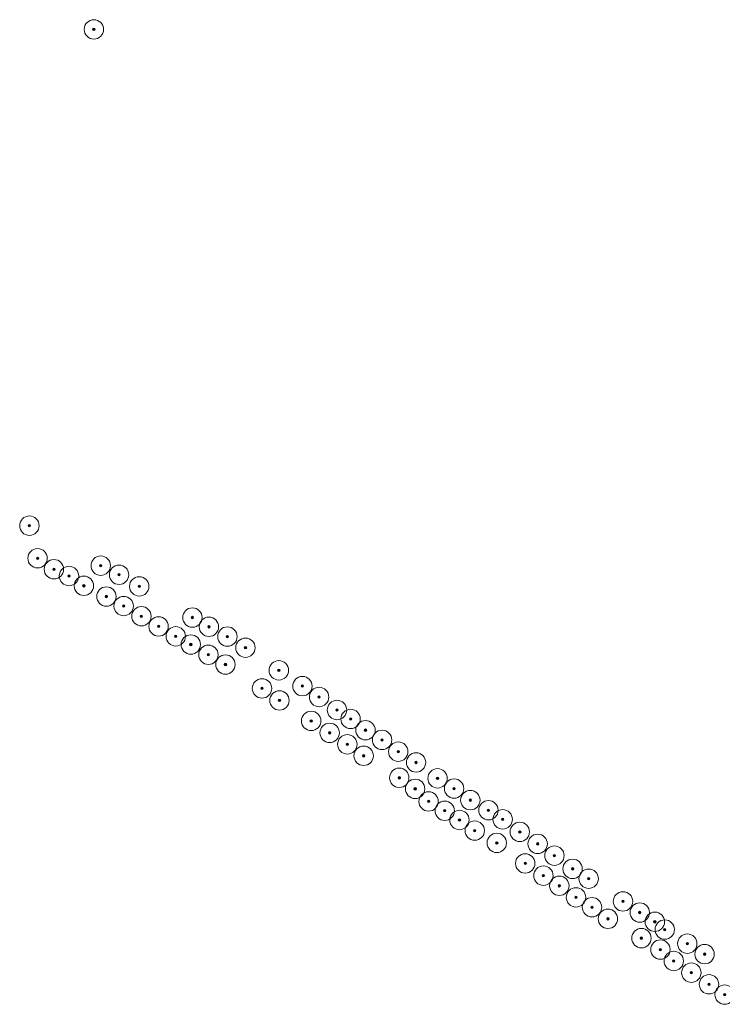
# Model space of a CAD drawing. Header units: metres. Extents: x 157686 to 160831, y 403691 to 406312.
# Tile 20 of 29: x 159472 to 159689, y 405097 to 405401. Entities that reach past the tile are written whole.
import ezdxf

# ---------------------------------------------------------------- set-up
doc = ezdxf.new("R2010")
doc.units = ezdxf.units.M
doc.layers.add('B-WE-GR-BOOM-S', color=90, linetype='Continuous', lineweight=25)
doc.styles.add('NLCS-ISO', font='NLCS-ISO.TTF')

# ---------------------------------------------------------------- blocks, each defined once
blk = doc.blocks.new('SGR-BOOM_GBKN-SO')
at = {"linetype": 'ByBlock', "lineweight": 18}
h = blk.add_hatch(color=0, dxfattribs=at)
h.dxf.hatch_style = 1
edge = h.paths.add_edge_path()
edge.add_arc((0, 0), 0.25, 0, 360)
at = {"color": 0, "linetype": 'ByBlock', "lineweight": 18}
for radius in [2, 0.25]:
    blk.add_circle((0, 0), radius, dxfattribs=at)
at = {"color": 0, "linetype": 'ByBlock', "lineweight": 18, "style": 'NLCS-ISO'}
blk.add_attdef('SOORT', (2.5, 0), '', height=1.5, dxfattribs=at)

msp = doc.modelspace()

# ---------------------------------------------------------------- block references
at = {"layer": 'B-WE-GR-BOOM-S', "xscale": 1.5, "yscale": 1.5, "zscale": 1.5}
for p in [(159495.25, 405397.92), (159475.33, 405244.5), (159477.86, 405234.42), (159482.91, 405231.03), (159497.37, 405232.14), (159487.57, 405228.95), (159503.03, 405229.33), (159492.16, 405225.91), (159509.27, 405225.73), (159499.12, 405222.6), (159504.46, 405219.65), (159509.95, 405216.5), (159525.7, 405216.1), (159515.25, 405213.36), (159530.8, 405213.24), (159520.56, 405210.3), (159536.51, 405210.21), (159525.2, 405207.76), (159542.09, 405206.77), (159530.65, 405204.59), (159535.91, 405201.58), (159552.4, 405199.79), (159547.19, 405194.19), (159559.68, 405194.9), (159552.6, 405190.47), (159564.84, 405191.53), (159570.37, 405187.51), (159562.39, 405184.14), (159574.58, 405184.75), (159579.18, 405181.27), (159568.12, 405180.45), (159584.3, 405178.27), (159573.56, 405176.91), (159578.61, 405173.35), (159589.3, 405174.64), (159594.8, 405171.3), (159589.62, 405166.55), (159601.44, 405166.39), (159594.52, 405163.14), (159606.56, 405163.23), (159598.68, 405159.25), (159611.58, 405159.65), (159603.67, 405156.36), (159617.17, 405156.53), (159621.56, 405153.71), (159608.22, 405153.51), (159612.94, 405150.23), (159626.86, 405149.83), (159619.75, 405146.43), (159632.39, 405146.13), (159637.56, 405142.49), (159628.53, 405140.09), (159643.17, 405138.41), (159634.15, 405136.3), (159648.14, 405135.36), (159639.06, 405133.17), (159644.21, 405129.59), (159649.17, 405126.54), (159658.74, 405128.34), (159663.93, 405124.91), (159654.09, 405122.96), (159668.58, 405122.04), (159671.64, 405119.64), (159664.44, 405116.98), (159678.61, 405115.28), (159670.31, 405113.45), (159683.96, 405112.04), (159674.43, 405109.91), (159679.86, 405106.31), (159685.33, 405102.72), (159690.17, 405099.53)]:
    msp.add_blockref('SGR-BOOM_GBKN-SO', p, dxfattribs=at)

doc.saveas('drawing.dxf')
